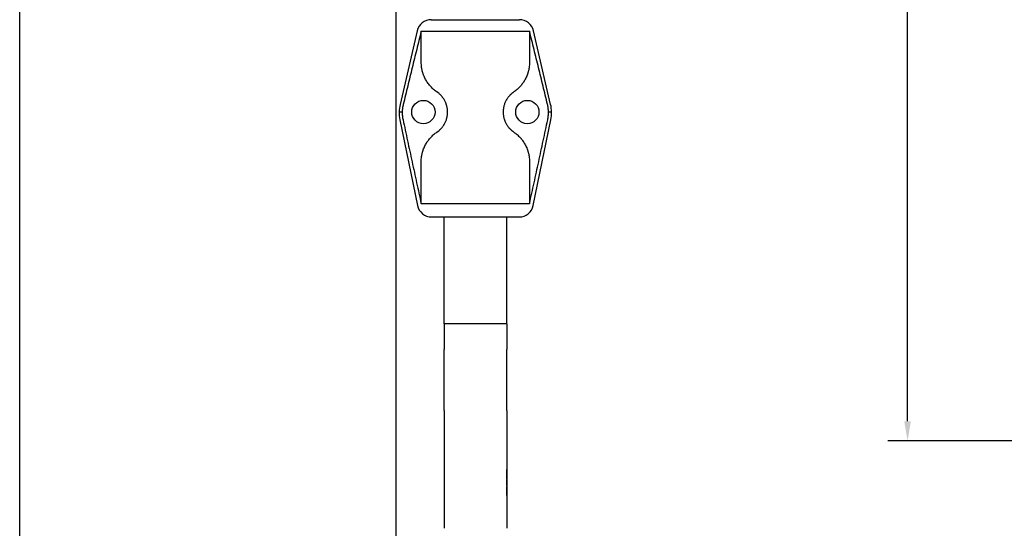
# Model space of a CAD drawing. Header units: millimetres. Extents: x -530 to 1563, y -566 to 914.
# Tile 3 of 15: x 36 to 586, y -59 to 225. Entities that reach past the tile are written whole.
import ezdxf

# ---------------------------------------------------------------- set-up
doc = ezdxf.new("R2010")
doc.units = ezdxf.units.MM
doc.dimstyles.get("Standard").update_dxf_attribs({"dimtxt": 33, "dimasz": 11, "dimexe": 11, "dimexo": 11, "dimgap": 11, "dimtad": 0, "dimtih": 1, "dimtoh": 1, "dimdsep": 46, "dimtxsty": 'Standard', "dimcen": 0.09, "dimadec": 0, "dimazin": 0, "dimtfac": 1, "dimtofl": 0, "dimtmove": 0, "dimatfit": 3, "dimfxl": 0, "dimtolj": 1, "dimtzin": 0, "dimarcsym": 0})

# ---------------------------------------------------------------- blocks, each defined once
blk = doc.blocks.new('*D3')
at = {"color": 0, "lineweight": -2}
for p, q in [((301.62, 614.08), (542.77, 614.08)), ((531.77, 603.08), (531.77, 329.48)), ((531.77, 0.88), (531.77, 274.48)), ((845.37, -10.12), (520.77, -10.12))]:
    blk.add_line(p, q, dxfattribs=at)
at = {"color": 0, "lineweight": 18}
for points in [[(529.94, 603.08), (533.6, 603.08), (531.77, 614.08)], [(529.94, 0.88), (533.6, 0.88), (531.77, -10.12)]]:
    blk.add_solid(points, dxfattribs=at)
at = {"layer": 'Defpoints', "color": 0, "lineweight": 18}
for p in [(290.62, 614.08), (531.77, -10.12), (856.37, -10.12)]:
    blk.add_point(p, dxfattribs=at)
at = {"color": 0, "lineweight": 18, "insert": (531.77, 301.98), "char_height": 33, "attachment_point": 5}
blk.add_mtext('\\A1;625', dxfattribs=at)

msp = doc.modelspace()

# ---------------------------------------------------------------- linework, layer by layer
for p, q in [((36.368, -85.759), (36.368, 307.241)), ((246.368, -85.759), (246.368, 307.241)), ((265.969, 224.878), (315.268, 224.878)), ((258.177, 218.694), (248.612, 177.645)), ((260.415, 201.108), (260.415, 218.441)), ((260.415, 218.441), (320.822, 218.441)), ((320.822, 218.441), (320.822, 201.108)), ((332.624, 177.645), (323.059, 218.694)), ((249.821, 173.378), (248.097, 173.378)), ((333.14, 173.378), (331.416, 173.378)), ((248.499, 169.087), (258.307, 121.271)), ((322.93, 121.271), (332.738, 169.087)), ((260.415, 122.191), (260.415, 145.649)), ((320.822, 145.649), (320.822, 122.191)), ((320.822, 122.191), (260.415, 122.191)), ((266.144, 114.878), (273.118, 114.878)), ((273.118, 92.979), (273.118, 114.878)), ((273.118, 114.878), (273.509, 114.878)), ((273.507, 114.878), (290.618, 114.878)), ((290.618, 114.878), (307.73, 114.878)), ((307.728, 114.878), (308.118, 114.878)), ((308.118, 92.979), (308.118, 114.878)), ((308.119, 114.878), (315.093, 114.878)), ((273.118, 55.281), (273.118, 92.979)), ((308.118, 55.281), (308.118, 92.979)), ((308.118, 55.281), (273.118, 55.281)), ((273.118, 55.281), (273.118, 40.918)), ((308.118, 55.281), (308.118, 40.918)), ((273.118, 6.973), (273.118, 40.918)), ((308.118, 6.973), (308.118, 40.918)), ((273.118, 6.973), (273.118, -58.821)), ((308.118, 6.973), (308.118, -58.821)), ((308.128, -28.829), (308.118, -28.829)), ((308.128, -29.509), (308.118, -29.509)), ((308.128, -31.787), (308.118, -31.787)), ((308.128, -31.838), (308.118, -31.838)), ((308.128, -33.288), (308.118, -33.288)), ((308.128, -35.437), (308.118, -35.437)), ((308.128, -38.552), (308.118, -38.552))]:
    msp.add_line(p, q)
for centre in [(261.618, 173.378), (319.618, 173.378)]:
    msp.add_circle(centre, 6.5)
for centre, radius, start, end in [((265.969, 216.878), 8, 90, 166.88356), ((315.268, 216.878), 8, 13.11644, 90), ((268.091, 173.106), 20, 166.88356, 191.59218), ((313.146, 173.106), 20, 348.40782, 13.11644), ((266.144, 122.878), 8, 191.59218, 270), ((315.093, 122.878), 8, 270, 348.40782)]:
    msp.add_arc(centre, radius, start, end)
for points, knots in [([(260.415, 218.441), (259.563, 215.045), (258.716, 211.647), (257.03, 204.851), (256.19, 201.452), (254.516, 194.652), (253.682, 191.251), (252.019, 184.449), (251.19, 181.047), (250.363, 177.645)], [0, 0, 0, 0, 0.25, 0.25, 0.5, 0.5, 0.75, 0.75, 1, 1, 1, 1]), ([(330.874, 177.645), (330.046, 181.047), (329.217, 184.449), (327.554, 191.251), (326.72, 194.652), (325.047, 201.452), (324.207, 204.851), (322.52, 211.647), (321.673, 215.045), (320.822, 218.441)], [0, 0, 0, 0, 0.25, 0.25, 0.5, 0.5, 0.75, 0.75, 1, 1, 1, 1]), ([(269.193, 184.553), (268.864, 184.776), (268.545, 185.007), (267.925, 185.483), (267.625, 185.728), (267.041, 186.232), (266.759, 186.491), (266.21, 187.024), (265.944, 187.297), (265.558, 187.718), (265.431, 187.86), (265.244, 188.075), (265.182, 188.148), (265.06, 188.293), (264.999, 188.366), (264.699, 188.733), (264.468, 189.032), (264.023, 189.643), (263.81, 189.954), (263.4, 190.589), (263.204, 190.913), (262.829, 191.575), (262.649, 191.914), (262.307, 192.607), (262.145, 192.962), (261.914, 193.509), (261.839, 193.694), (261.73, 193.975), (261.694, 194.07), (261.623, 194.26), (261.589, 194.356), (261.486, 194.646), (261.421, 194.842), (261.295, 195.237), (261.234, 195.437), (261.119, 195.843), (261.064, 196.049), (260.96, 196.466), (260.91, 196.678), (260.817, 197.109), (260.774, 197.328), (260.713, 197.663), (260.684, 197.832), (260.657, 198.004), (260.639, 198.119), (260.631, 198.177), (260.555, 198.697), (260.504, 199.167), (260.433, 200.124), (260.415, 200.611), (260.415, 201.108)], [0, 0, 0, 0, 0.0625, 0.0625, 0.125, 0.125, 0.1875, 0.1875, 0.25, 0.25, 0.28125, 0.28125, 0.296875, 0.296875, 0.3125, 0.3125, 0.375, 0.375, 0.4375, 0.4375, 0.5, 0.5, 0.5625, 0.5625, 0.625, 0.625, 0.65625, 0.65625, 0.671875, 0.671875, 0.6875, 0.6875, 0.71875, 0.71875, 0.75, 0.75, 0.78125, 0.78125, 0.8125, 0.8125, 0.84375, 0.84375, 0.859375, 0.8671875, 0.8671875, 0.875, 0.875, 0.9375, 0.9375, 1, 1, 1, 1]), ([(320.822, 201.108), (320.822, 200.611), (320.803, 200.125), (320.733, 199.171), (320.676, 198.644), (320.598, 198.127), (320.581, 198.012), (320.572, 197.955), (320.544, 197.784), (320.525, 197.671), (320.464, 197.336), (320.421, 197.116), (320.328, 196.684), (320.278, 196.472), (320.174, 196.053), (320.118, 195.847), (320.003, 195.439), (319.942, 195.238), (319.847, 194.94), (319.815, 194.841), (319.749, 194.646), (319.716, 194.548), (319.546, 194.066), (319.4, 193.692), (319.092, 192.962), (318.929, 192.607), (318.586, 191.911), (318.405, 191.57), (318.027, 190.903), (317.829, 190.577), (317.57, 190.176), (317.517, 190.096), (317.412, 189.937), (317.358, 189.859), (317.197, 189.624), (317.087, 189.469), (316.753, 189.011), (316.522, 188.712), (316.043, 188.129), (315.796, 187.845), (315.285, 187.289), (315.02, 187.018), (314.475, 186.488), (314.193, 186.23), (313.612, 185.728), (313.312, 185.483), (312.693, 185.007), (312.373, 184.777), (312.044, 184.553)], [0, 0, 0, 0, 0.0625, 0.0625, 0.125, 0.1328125, 0.1328125, 0.140625, 0.140625, 0.15625, 0.15625, 0.1875, 0.1875, 0.21875, 0.21875, 0.25, 0.25, 0.28125, 0.28125, 0.296875, 0.296875, 0.3125, 0.3125, 0.375, 0.375, 0.4375, 0.4375, 0.5, 0.5, 0.5625, 0.5625, 0.578125, 0.578125, 0.59375, 0.59375, 0.625, 0.625, 0.6875, 0.6875, 0.75, 0.75, 0.8125, 0.8125, 0.875, 0.875, 0.9375, 0.9375, 1, 1, 1, 1]), ([(269.193, 162.204), (269.588, 162.471), (269.978, 162.766), (270.551, 163.253), (270.74, 163.423), (270.973, 163.645), (271.02, 163.69), (271.113, 163.781), (271.251, 163.918), (271.387, 164.059), (271.834, 164.538), (272.175, 164.947), (272.656, 165.601), (272.811, 165.826), (273.036, 166.174), (273.146, 166.351), (273.253, 166.531), (273.324, 166.653), (273.359, 166.714), (273.531, 167.021), (273.791, 167.521), (274.021, 168.039), (274.234, 168.565), (274.333, 168.833), (274.515, 169.377), (274.618, 169.723), (274.708, 170.076), (274.743, 170.218), (274.76, 170.289), (274.809, 170.503), (274.84, 170.645), (274.924, 171.075), (275.017, 171.649), (275.1, 172.516), (275.119, 173.099), (275.118, 173.537), (275.114, 173.757), (275.105, 173.977), (275.098, 174.124), (275.094, 174.197), (275.069, 174.565), (275.04, 174.856), (274.964, 175.434), (274.87, 176.006), (274.674, 176.849), (274.509, 177.4), (274.371, 177.81), (274.323, 177.945), (274.248, 178.148), (274.222, 178.216), (274.17, 178.35), (274.143, 178.417), (274.007, 178.749), (273.892, 179.008), (273.646, 179.515), (273.516, 179.763), (273.244, 180.246), (273.102, 180.482), (272.804, 180.942), (272.649, 181.166), (272.408, 181.494), (272.285, 181.655), (272.158, 181.814), (272.074, 181.919), (272.031, 181.971), (271.816, 182.229), (271.64, 182.427), (271.104, 182.999), (270.734, 183.349), (269.976, 183.992), (269.588, 184.286), (269.193, 184.553)], [0, 0, 0, 0, 0.0625, 0.0625, 0.09375, 0.09375, 0.1015625, 0.1015625, 0.109375, 0.125, 0.125, 0.1875, 0.1875, 0.21875, 0.21875, 0.234375, 0.2421875, 0.2421875, 0.25, 0.25, 0.28125, 0.3125, 0.3125, 0.34375, 0.34375, 0.375, 0.3828125, 0.3828125, 0.390625, 0.390625, 0.40625, 0.40625, 0.4375, 0.46875, 0.5, 0.5, 0.515625, 0.5234375, 0.5234375, 0.53125, 0.53125, 0.5625, 0.5625, 0.59375, 0.625, 0.65625, 0.65625, 0.671875, 0.671875, 0.6796875, 0.6796875, 0.6875, 0.6875, 0.71875, 0.71875, 0.75, 0.75, 0.78125, 0.78125, 0.8125, 0.8125, 0.828125, 0.8359375, 0.8359375, 0.84375, 0.84375, 0.875, 0.875, 0.9375, 0.9375, 1, 1, 1, 1]), ([(312.044, 184.553), (311.649, 184.285), (311.259, 183.991), (310.686, 183.504), (310.497, 183.334), (310.263, 183.112), (310.217, 183.067), (310.124, 182.976), (309.986, 182.838), (309.85, 182.697), (309.402, 182.219), (309.061, 181.81), (308.58, 181.156), (308.425, 180.931), (308.201, 180.583), (308.09, 180.406), (307.983, 180.225), (307.913, 180.104), (307.878, 180.042), (307.706, 179.736), (307.445, 179.235), (307.216, 178.718), (307.002, 178.191), (306.903, 177.924), (306.722, 177.379), (306.618, 177.034), (306.528, 176.681), (306.493, 176.539), (306.476, 176.468), (306.427, 176.254), (306.397, 176.111), (306.313, 175.682), (306.22, 175.108), (306.136, 174.24), (306.118, 173.658), (306.118, 173.22), (306.122, 173), (306.131, 172.78), (306.139, 172.633), (306.143, 172.559), (306.167, 172.192), (306.196, 171.9), (306.273, 171.323), (306.367, 170.75), (306.563, 169.908), (306.728, 169.356), (306.866, 168.947), (306.914, 168.811), (306.989, 168.608), (307.015, 168.541), (307.067, 168.407), (307.094, 168.34), (307.229, 168.008), (307.345, 167.748), (307.591, 167.241), (307.72, 166.994), (307.992, 166.511), (308.135, 166.275), (308.433, 165.815), (308.588, 165.591), (308.829, 165.263), (308.952, 165.101), (309.078, 164.943), (309.163, 164.838), (309.206, 164.786), (309.421, 164.528), (309.597, 164.329), (310.133, 163.758), (310.503, 163.408), (311.261, 162.765), (311.649, 162.471), (312.044, 162.204)], [0, 0, 0, 0, 0.0625, 0.0625, 0.09375, 0.09375, 0.1015625, 0.1015625, 0.109375, 0.125, 0.125, 0.1875, 0.1875, 0.21875, 0.21875, 0.234375, 0.2421875, 0.2421875, 0.25, 0.25, 0.28125, 0.3125, 0.3125, 0.34375, 0.34375, 0.375, 0.3828125, 0.3828125, 0.390625, 0.390625, 0.40625, 0.40625, 0.4375, 0.46875, 0.5, 0.5, 0.515625, 0.5234375, 0.5234375, 0.53125, 0.53125, 0.5625, 0.5625, 0.59375, 0.625, 0.65625, 0.65625, 0.671875, 0.671875, 0.6796875, 0.6796875, 0.6875, 0.6875, 0.71875, 0.71875, 0.75, 0.75, 0.78125, 0.78125, 0.8125, 0.8125, 0.828125, 0.8359375, 0.8359375, 0.84375, 0.84375, 0.875, 0.875, 0.9375, 0.9375, 1, 1, 1, 1]), ([(250.363, 177.645), (250.277, 177.293), (250.202, 176.939), (250.104, 176.405), (250.073, 176.227), (250.018, 175.869), (249.993, 175.69), (249.879, 174.791), (249.83, 174.074), (249.811, 172.644), (249.841, 171.93), (249.982, 170.506), (250.093, 169.796), (250.244, 169.087)], [0, 0, 0, 0, 0.125, 0.125, 0.1875, 0.1875, 0.25, 0.25, 0.5, 0.5, 0.75, 0.75, 1, 1, 1, 1]), ([(330.992, 169.087), (331.068, 169.441), (331.134, 169.797), (331.217, 170.333), (331.243, 170.513), (331.288, 170.872), (331.308, 171.051), (331.397, 171.953), (331.426, 172.671), (331.405, 174.102), (331.355, 174.814), (331.175, 176.234), (331.045, 176.941), (330.874, 177.645)], [0, 0, 0, 0, 0.125, 0.125, 0.1875, 0.1875, 0.25, 0.25, 0.5, 0.5, 0.75, 0.75, 1, 1, 1, 1]), ([(250.244, 169.087), (251.081, 165.177), (251.92, 161.267), (253.602, 153.448), (254.446, 149.539), (256.139, 141.723), (256.989, 137.815), (258.696, 130.002), (259.553, 126.096), (260.415, 122.191)], [0, 0, 0, 0, 0.25, 0.25, 0.5, 0.5, 0.75, 0.75, 1, 1, 1, 1]), ([(320.822, 122.191), (321.684, 126.096), (322.541, 130.002), (324.248, 137.815), (325.097, 141.723), (326.791, 149.539), (327.634, 153.448), (329.317, 161.267), (330.156, 165.177), (330.992, 169.087)], [0, 0, 0, 0, 0.25, 0.25, 0.5, 0.5, 0.75, 0.75, 1, 1, 1, 1]), ([(260.415, 145.649), (260.415, 146.145), (260.433, 146.631), (260.503, 147.586), (260.561, 148.113), (260.638, 148.63), (260.656, 148.745), (260.665, 148.802), (260.693, 148.973), (260.712, 149.086), (260.773, 149.421), (260.816, 149.64), (260.909, 150.072), (260.958, 150.285), (261.063, 150.704), (261.118, 150.91), (261.234, 151.317), (261.295, 151.518), (261.389, 151.816), (261.422, 151.915), (261.487, 152.111), (261.521, 152.208), (261.691, 152.69), (261.836, 153.065), (262.145, 153.794), (262.308, 154.15), (262.651, 154.846), (262.831, 155.186), (263.21, 155.853), (263.408, 156.18), (263.667, 156.581), (263.719, 156.661), (263.825, 156.819), (263.878, 156.898), (264.04, 157.133), (264.149, 157.287), (264.484, 157.746), (264.715, 158.044), (265.193, 158.627), (265.441, 158.912), (265.952, 159.468), (266.216, 159.739), (266.762, 160.268), (267.043, 160.526), (267.625, 161.029), (267.925, 161.274), (268.544, 161.749), (268.863, 161.98), (269.193, 162.204)], [0, 0, 0, 0, 0.0625, 0.0625, 0.125, 0.1328125, 0.1328125, 0.140625, 0.140625, 0.15625, 0.15625, 0.1875, 0.1875, 0.21875, 0.21875, 0.25, 0.25, 0.28125, 0.28125, 0.296875, 0.296875, 0.3125, 0.3125, 0.375, 0.375, 0.4375, 0.4375, 0.5, 0.5, 0.5625, 0.5625, 0.578125, 0.578125, 0.59375, 0.59375, 0.625, 0.625, 0.6875, 0.6875, 0.75, 0.75, 0.8125, 0.8125, 0.875, 0.875, 0.9375, 0.9375, 1, 1, 1, 1]), ([(312.044, 162.204), (312.373, 161.981), (312.692, 161.75), (313.312, 161.274), (313.612, 161.029), (314.195, 160.525), (314.478, 160.265), (315.027, 159.733), (315.292, 159.46), (315.679, 159.039), (315.806, 158.897), (315.993, 158.681), (316.054, 158.609), (316.177, 158.464), (316.238, 158.391), (316.538, 158.024), (316.769, 157.724), (317.213, 157.114), (317.427, 156.803), (317.836, 156.168), (318.032, 155.844), (318.408, 155.181), (318.587, 154.843), (318.929, 154.15), (319.092, 153.795), (319.323, 153.248), (319.398, 153.063), (319.507, 152.781), (319.543, 152.687), (319.613, 152.496), (319.648, 152.4), (319.75, 152.11), (319.816, 151.915), (319.942, 151.52), (320.002, 151.319), (320.118, 150.914), (320.173, 150.708), (320.277, 150.29), (320.326, 150.078), (320.419, 149.647), (320.463, 149.428), (320.523, 149.093), (320.552, 148.924), (320.58, 148.753), (320.597, 148.638), (320.606, 148.58), (320.681, 148.06), (320.733, 147.59), (320.803, 146.633), (320.822, 146.146), (320.822, 145.649)], [0, 0, 0, 0, 0.0625, 0.0625, 0.125, 0.125, 0.1875, 0.1875, 0.25, 0.25, 0.28125, 0.28125, 0.296875, 0.296875, 0.3125, 0.3125, 0.375, 0.375, 0.4375, 0.4375, 0.5, 0.5, 0.5625, 0.5625, 0.625, 0.625, 0.65625, 0.65625, 0.671875, 0.671875, 0.6875, 0.6875, 0.71875, 0.71875, 0.75, 0.75, 0.78125, 0.78125, 0.8125, 0.8125, 0.84375, 0.84375, 0.859375, 0.8671875, 0.8671875, 0.875, 0.875, 0.9375, 0.9375, 1, 1, 1, 1]), ([(308.128, -28.829), (308.128, -27.74), (308.128, -26.961), (308.128, -26.172), (308.128, -26.022), (308.128, -26.047)], [0, 0, 0, 0, 0.5863308, 0.5863308, 1, 1, 1, 1]), ([(308.128, -31.454), (308.128, -31.167), (308.128, -30.76), (308.128, -30.05), (308.128, -29.872), (308.128, -29.7)], [0, 0, 0, 0, 0.7425392, 0.7425392, 1, 1, 1, 1]), ([(308.128, -35.004), (308.128, -34.849), (308.128, -34.699), (308.128, -33.935), (308.128, -33.537), (308.128, -33.316), (308.128, -33.289), (308.128, -33.282)], [0, 0, 0, 0, 0.1565239, 0.1565239, 0.8203726, 0.8203726, 1, 1, 1, 1]), ([(308.128, -40.443), (308.128, -40.456), (308.128, -40.41), (308.128, -40.035), (308.128, -39.451), (308.128, -38.552)], [0, 0, 0, 0, 0.2827789, 0.2827789, 1, 1, 1, 1])]:
    msp.add_open_spline(points, degree=3, knots=knots)
for points in [[(308.128, -29.509), (308.128, -29.282), (308.128, -29.056), (308.128, -28.829)], [(308.128, -33.288), (308.128, -32.804), (308.128, -32.321), (308.128, -31.838)], [(308.128, -38.552), (308.128, -37.65), (308.128, -36.611), (308.128, -35.437)]]:
    msp.add_open_spline(points, degree=3)

# ---------------------------------------------------------------- dimensions: what is measured, and where the dimension line sits
at = {"lineweight": 18}
dim = msp.add_linear_dim(base=(531.769, -10.122), p1=(290.618, 614.081), p2=(856.372, -10.122), angle=90, text='625', dimstyle='Standard', dxfattribs=at)
dim.commit()
dim.dimension.update_dxf_attribs({"geometry": '*D3', "text_midpoint": (531.769, 301.98)})

doc.saveas('drawing.dxf')
